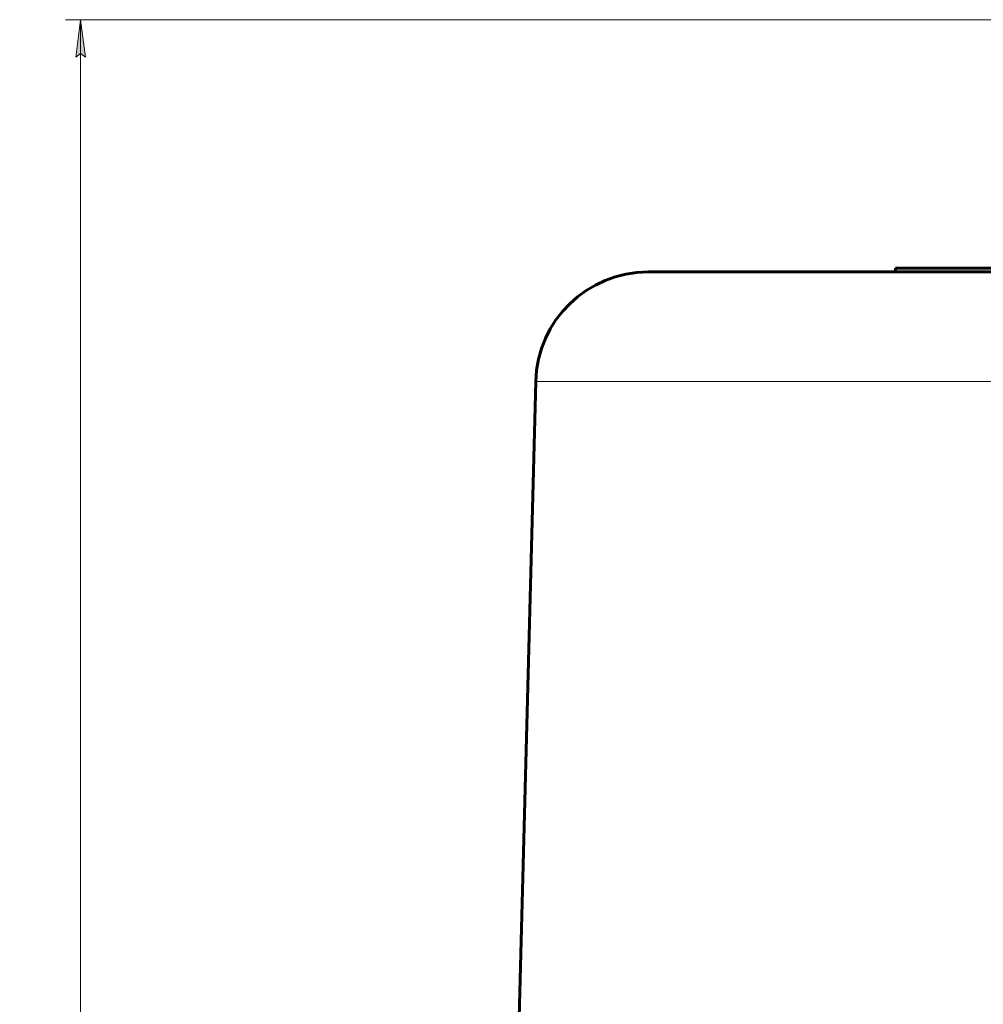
# Model space of a CAD drawing. Header units: millimetres. Extents: x -208 to 689, y -548 to 352.
# Tile 17 of 30: x -208 to -79, y 202 to 333. Entities that reach past the tile are written whole.
import ezdxf

# ---------------------------------------------------------------- set-up
doc = ezdxf.new("R2010")
doc.units = ezdxf.units.MM
doc.linetypes.add('K5LT_BASIC', pattern=[0])
doc.linetypes.add('K5LT_THIN', pattern=[0])
doc.styles.add('KDIMTEXTSTYLE', font='GOST_AU.SHX', dxfattribs={"width": 0.96, "oblique": 15, "height": 5})
doc.styles.add('KTEXTSTYLE', font='GOST_AU.SHX', dxfattribs={"width": 0.96, "height": 5})
doc.dimstyles.new('KDIMSTYLE (1.00)', dxfattribs={"dimtxt": 5, "dimasz": 1, "dimexe": 2, "dimexo": 0, "dimgap": 1, "dimtad": 1, "dimtxsty": 'KDIMTEXTSTYLE', "dimsah": 1, "dimcen": 0, "dimdle": 1, "dimadec": 0, "dimazin": 0, "dimtfac": 0.667, "dimtmove": 0, "dimatfit": 3, "dimfxl": 1, "dimtvp": 1, "dimtolj": 1, "dimtzin": 0, "dimarcsym": 0})

# ---------------------------------------------------------------- blocks, each defined once
blk = doc.blocks.new('D0')
for points in [[(-198.81, 328.15), (-199.47, 333.15), (-200.13, 328.15), (-199.47, 328.65)], [(-199.47, 3), (-198.81, 8), (-199.47, 7.5), (-200.13, 8)]]:
    blk.add_hatch(color=7).paths.add_polyline_path(points)
at = {"color": 7, "linetype": 'K5LT_THIN', "lineweight": 18}
for p, q in [((0, 333.15), (-201.47, 333.15)), ((-200.13, 328.15), (-199.47, 333.15)), ((-199.47, 333.15), (-198.81, 328.15)), ((-199.47, 3), (-199.47, 333.15)), ((-199.47, 328.65), (-200.13, 328.15)), ((-198.81, 328.15), (-199.47, 328.65)), ((-199.47, 3), (-200.13, 8)), ((-200.13, 8), (-199.47, 7.5)), ((-199.47, 7.5), (-198.81, 8)), ((-198.81, 8), (-199.47, 3)), ((3.75, 3), (-201.47, 3))]:
    blk.add_line(p, q, dxfattribs=at)
blk.add_wipeout([(-200.47, 152.53), (-207.6, 152.53), (-207.6, 163.04), (-200.47, 163.04)])
at = {"color": 7, "insert": (-207, 152.53), "char_height": 5, "attachment_point": 1, "rotation": 90, "style": 'KTEXTSTYLE'}
blk.add_mtext('\\H3.5;\\W0.965;\\Q15;\\Q15;\\H5.00;329', dxfattribs=at)
blk = doc.blocks.new('KDIMARROW_01')
blk.add_hatch(color=0).paths.add_polyline_path([(0, 0), (-5, 0.66), (-4.5, 0), (-5, -0.66)])
at = {"color": 0, "linetype": 'K5LT_THIN', "lineweight": 18}
for p, q in [((-4.5, 0), (-5, 0.66)), ((-5, 0.66), (0, 0)), ((0, 0), (-5, -0.66)), ((-5, -0.66), (-4.5, 0)), ((0, 0), (-1, 0))]:
    blk.add_line(p, q, dxfattribs=at)

msp = doc.modelspace()

# ---------------------------------------------------------------- linework, layer by layer
at = {"color": 150, "linetype": 'K5LT_BASIC', "lineweight": 60, "true_color": 0x0080ff}
for p, q in [((-90.769, 300), (-67.57, 300)), ((-90.769, 299.5), (-90.769, 300)), ((-123.751, 299.5), (-90.769, 299.5)), ((62.751, 299.5), (-123.751, 299.5)), ((-138.746, 284.893), (-141.643, 174.266))]:
    msp.add_line(p, q, dxfattribs=at)
at = {"color": 7, "linetype": 'K5LT_THIN', "lineweight": 18}
msp.add_line((77.746, 284.893), (-138.746, 284.893), dxfattribs=at)
at = {"color": 150, "linetype": 'K5LT_BASIC', "lineweight": 60, "true_color": 0x0080ff}
msp.add_arc((-123.751, 284.5), 15, 90, 178.5, dxfattribs=at)

# ---------------------------------------------------------------- next in the draw order: dimensions: what is measured, and where the dimension line sits
at = {"color": 7}
dim = msp.add_linear_dim(base=(-199.467, 3), p1=(0, 333.147), p2=(3.754, 3), angle=90, text='\\H5.0;\\W0.965;\\Q15;\\H5.0;\\W0.965;\\Q15;\\Q15;329', dimstyle='KDIMSTYLE (1.00)', override={"dimexo": 0, "dimblk1": 'KDIMARROW_01', "dimblk2": 'KDIMARROW_01', "dimse1": 0, "dimse2": 0, "dimclrt": 7, "dimtolj": 1}, dxfattribs=at)
dim.commit()
dim.dimension.update_dxf_attribs({"geometry": 'D0', "text_midpoint": (-199.467, 158), "dimtype": 160})

doc.saveas('drawing.dxf')
